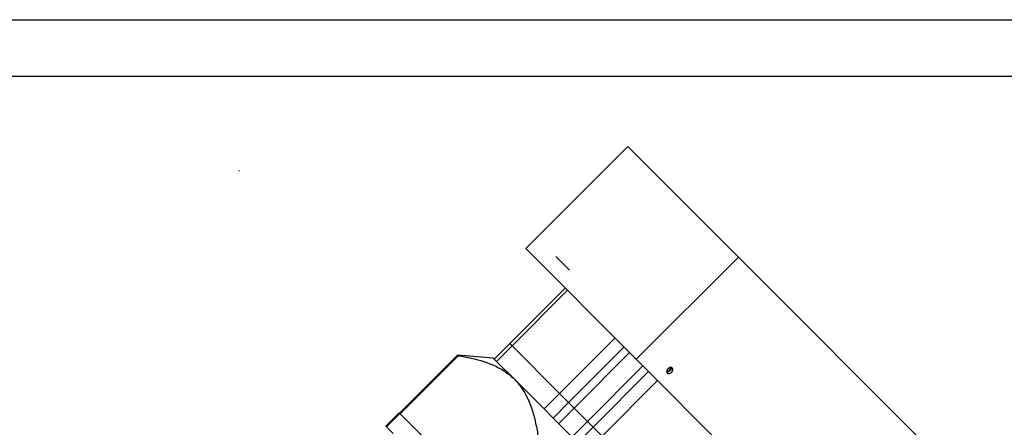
# Model space of a CAD drawing. Extents: x 12273 to 13958, y -1141 to 57.
# Tile 20 of 23: x 13267 to 13581, y -72 to 57. Entities that reach past the tile are written whole.
import ezdxf

# ---------------------------------------------------------------- set-up
doc = ezdxf.new("R2010")
doc.units = 0
doc.header["$LTSCALE"] = 25.4
doc.linetypes.add('DASHEDBIDOT', pattern=[12.4, 3, -3, 0.2, -3, 0.2, -3])
doc.linetypes.add('DASHEDDOT2X', pattern=[12.2, 6, -3, 0.2, -3])
doc.layers.get('0').update_dxf_attribs({"linetype": 'CONTINUOUS'})
doc.layers.add('Layer0000', color=7, linetype='CONTINUOUS', lineweight=25)

# ---------------------------------------------------------------- blocks, each defined once
blk = doc.blocks.new('ata-Border-A1-002')
at = {"color": 253, "ltscale": 0.5}
blk.add_line((0, 594), (841, 594), dxfattribs=at)
blk.add_line((7, 585), (834, 585))

msp = doc.modelspace()

# ---------------------------------------------------------------- linework, layer by layer
msp.add_arc((13336.8497916, 8.999437), 0.25, 60, 120)
for major_axis, start_param, end_param in [((-0.125, 0.2165064), 5.4977871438, 6.2831853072), ((0.125, 0.2165064), 0, 0.7853981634)]:
    msp.add_ellipse((13336.8497916, 8.999437), major_axis=major_axis, ratio=0.5773502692, start_param=start_param, end_param=end_param)
at = {"layer": 'Layer0000', "color": 7, "linetype": 'Continuous', "lineweight": 25}
for p, q in [((13460.7660267, 17.020029), (13428.2391148, -15.5068829)), ((13460.7660267, 17.020029), (13496.0160267, -18.229971)), ((13428.2391148, -15.5068829), (13463.4891148, -50.7568829)), ((13463.4891148, -50.7568829), (13496.0160267, -18.229971)), ((13496.0160267, -18.229971), (13569.7660267, -91.979971)), ((13440.8440818, -28.11185), (13423.1664123, -45.7895195)), ((13423.858723, -46.4818302), (13441.5363925, -28.8041606)), ((13418.2166648, -50.739267), (13423.1664123, -45.7895195)), ((13418.9089755, -51.4315776), (13423.858723, -46.4818302)), ((13423.858723, -46.4818302), (13423.1664123, -45.7895195)), ((13439.0141675, -61.6372747), (13423.858723, -46.4818302)), ((13456.6918371, -43.9596052), (13439.0141675, -61.6372747)), ((13459.5740818, -46.84185), (13441.8964123, -64.5195195)), ((13406.501879, -49.4078093), (13388.0054659, -67.9042224)), ((13388.2221197, -68.1208762), (13406.7185328, -49.6244631)), ((13417.8807274, -50.4033295), (13406.501879, -49.4078093)), ((13406.501879, -49.4078093), (13406.7185328, -49.6244631)), ((13418.2166648, -50.739267), (13417.8807274, -50.4033295)), ((13418.9089755, -51.4315776), (13418.2166648, -50.739267)), ((13424.6116974, -57.1342995), (13418.9089755, -51.4315776)), ((13497.8641148, -85.1318829), (13463.4891148, -50.7568829)), ((13467.4041477, -54.6719159), (13449.7264782, -72.3495854)), ((13434.0644201, -66.5870222), (13424.6116978, -57.1342999)), ((13452.608723, -75.2318302), (13470.2863925, -57.5541606)), ((13434.0644201, -66.5870222), (13439.0141675, -61.6372747)), ((13441.8964123, -64.5195195), (13439.0141675, -61.6372747)), ((13436.9466648, -69.469267), (13441.8964123, -64.5195195)), ((13443.6864452, -66.3095525), (13441.8964123, -64.5195195)), ((13383.6378252, -72.0218631), (13387.8804659, -67.7792224)), ((13383.854479, -72.2385169), (13388.0971197, -67.9958762)), ((13387.8804659, -67.7792224), (13388.0971197, -67.9958762)), ((13388.0971197, -67.9958762), (13413.5001215, -93.398878)), ((13436.9466648, -69.469267), (13434.0644201, -66.5870222)), ((13447.9364452, -70.5595525), (13443.6864452, -66.3095525)), ((13383.854479, -72.2385169), (13383.6378252, -72.0218631)), ((13444.7767307, -77.2993329), (13436.9466648, -69.469267)), ((13449.7264782, -72.3495854), (13447.9364452, -70.5595525)), ((13385.9809799, -74.3650178), (13383.854479, -72.2385169)), ((13444.7767307, -77.2993329), (13449.7264782, -72.3495854)), ((13452.608723, -75.2318302), (13449.7264782, -72.3495854))]:
    msp.add_line(p, q, dxfattribs=at)
at = {"layer": 'Layer0000', "color": 5, "linetype": 'DASHEDDOT2X', "lineweight": 18}
msp.add_line((13442.2305226, -22.4272229), (13437.8166298, -18.0133301), dxfattribs=at)
at = {"layer": 'Layer0000', "color": 251, "linetype": 'DASHEDBIDOT', "lineweight": 18}
for p, q in [((13461.3641148, -48.6318829), (13443.6864452, -66.3095525)), ((13465.6141148, -52.8818829), (13447.9364452, -70.5595525)), ((13438.7366978, -71.2592999), (13443.6864452, -66.3095525)), ((13442.9866978, -75.5092999), (13447.9364452, -70.5595525))]:
    msp.add_line(p, q, dxfattribs=at)
at = {"layer": 'Layer0000', "color": 7, "linetype": 'Continuous', "lineweight": 25}
for points, knots in [([(13406.7185328, -49.6244631), (13408.1278309, -49.8436994), (13412.3032576, -50.6162944), (13416.2497269, -51.84218), (13420.1498972, -53.7122205), (13422.2340266, -54.9701659), (13424.0441666, -56.5667687), (13424.6116974, -57.1342995)], [0, 0, 0, 0, 0.2059325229, 0.6177975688, 0.6177975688, 0.8725991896, 1, 1, 1, 1]), ([(13424.6116978, -57.1342999), (13426.0814471, -58.6040493), (13427.3003906, -60.3064725), (13429.6403968, -64.7293607), (13431.03899, -68.9826205), (13431.8832604, -73.5002043), (13432.1215346, -75.0274649)], [0, 0, 0, 0, 0.3299008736, 0.3299008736, 0.7766336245, 1, 1, 1, 1])]:
    msp.add_open_spline(points, degree=3, knots=knots, dxfattribs=at)
for points, weights, knots in [([(13474.9451438, -53.5508539), (13474.3826438, -52.9883539), (13473.5871487, -53.783849), (13472.7916536, -54.5793442), (13473.3541536, -55.1418442)], [1, 0.707106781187, 1, 0.707106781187, 1], [0, 0, 0, 0.25, 0.25, 0.5, 0.5, 0.5]), ([(13474.6122583, -53.3837394), (13474.7054938, -53.9155039), (13474.2121487, -54.408849), (13473.7188035, -54.9021942), (13473.187039, -54.8089587)], [0.876472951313, 0.795618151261, 1, 0.79561815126, 0.876472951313], [0.07554918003, 0.07554918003, 0.07554918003, 0.25, 0.25, 0.42445081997, 0.42445081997, 0.42445081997]), ([(13473.1887888, -54.514709), (13473.6110076, -54.7099901), (13474.0621487, -54.258849), (13474.5132898, -53.8077079), (13474.3180086, -53.3854891)], [0.916703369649, 0.757386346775, 1, 0.757386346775, 0.916703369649], [0.04291629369, 0.04291629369, 0.04291629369, 0.25, 0.25, 0.45708370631, 0.45708370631, 0.45708370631]), ([(13473.3541536, -55.1418442), (13473.9166536, -55.7043442), (13474.7121487, -54.908849), (13475.5076438, -54.1133539), (13474.9451438, -53.5508539)], [1, 0.707106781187, 1, 0.707106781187, 1], [0.5, 0.5, 0.5, 0.75, 0.75, 1, 1, 1])]:
    msp.add_rational_spline(points, weights, degree=2, knots=knots, dxfattribs=at)

# ---------------------------------------------------------------- block references
at = {"xscale": 2, "yscale": 2, "zscale": 2}
msp.add_blockref('ata-Border-A1-002', (12273.4879337, -1130.6441864), dxfattribs=at)

doc.saveas('drawing.dxf')
